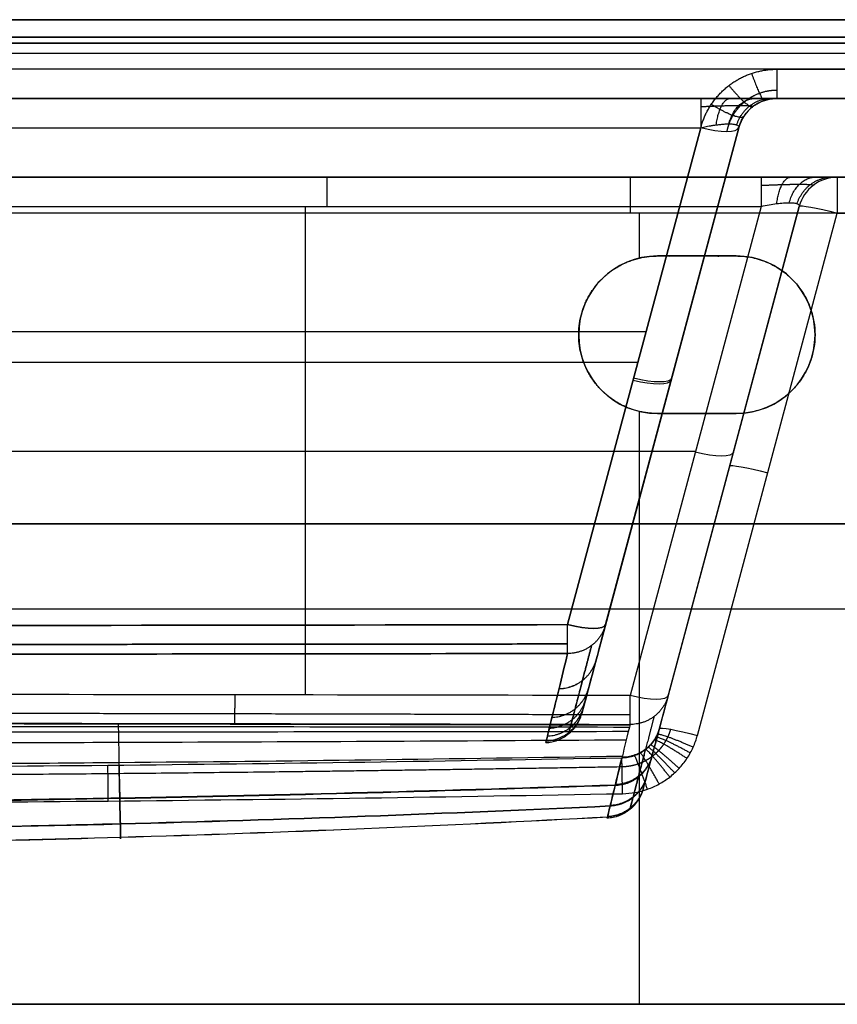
# Model space of a CAD drawing. Header units: millimetres. Extents: x -305 to 305, y -150 to 0.
# Tile 30 of 31: x 54 to 158, y -125 to 0. Entities that reach past the tile are written whole.
import ezdxf

# ---------------------------------------------------------------- set-up
doc = ezdxf.new("R2010")
doc.units = ezdxf.units.MM
doc.header["$MEASUREMENT"] = 0
doc.layers.add('Default', color=7, linetype='Continuous', true_color=0x000000)

msp = doc.modelspace()

# ---------------------------------------------------------------- linework, layer by layer
at = {"layer": 'Default'}
for p, q in [((-293.03, -4.26, -284.86), (293.03, -4.26, -284.86)), ((150.16, -10, -62), (292.48, -10, -62)), ((123.59, -76.8, 141.42), (140.5, -13.71, 158.33)), ((140.5, -13.71, -158.33), (123.59, -76.8, -141.42)), ((145.33, -13.71), (125.4, -88.08)), ((128.42, -76.8, 136.59), (145.33, -13.71, 153.5)), ((145.33, -13.71, -153.5), (128.42, -76.8, -136.59)), ((157.83, -20, -74.79), (243.42, -20, -74.79)), ((90.31, -85.73, -149.38), (90.31, -23.71, -166)), ((148.17, -23.71, -166), (131.53, -85.81, -149.36)), ((153, -23.71, -24.48), (133.29, -97.28, -24.48)), ((135.24, -90, 112.22), (153, -23.71, 106.42)), ((153, -23.71, -161.17), (136.36, -85.81, -144.53)), ((132.67, -24.56, -255.4), (132.67, -30.28, -255.9)), ((140.07, -90.86, 117.2), (157.83, -24.56, 111.4)), ((135, -30, -255.88), (135, -30, -292)), ((145, -30, -273.94), (135, -30, -273.94)), ((140, -30, -292), (140, -30, -255.88)), ((-133.56, -39.6, 151.39), (133.56, -39.6, 151.39)), ((125, -40, -292), (125, -40, -256.75)), ((155, -40, -256.75), (155, -40, -292)), ((-132.52, -43.49, -150.35), (132.52, -43.49, -150.35)), ((132.67, -49.72, -257.6), (132.67, -125, -264.19)), ((135, -50, -274.81), (145, -50, -274.81)), ((140, -50, -292), (140, -50, -257.63)), ((135.36, -50.89, -143.53), (135.36, -50.89, 143.53)), ((35.15, -54.76, -157.68), (139.85, -54.76, -157.68)), ((143.09, -60.69, -151.26), (143.09, -60.69, 109.66)), ((300, -64, -292), (-300, -64, -292)), ((-300, -64, 168), (300, -64, 168)), ((17.13, -74.78, -259.79), (247.81, -74.78, -259.79)), ((144.37, -74.78, 115.79), (247.81, -74.78, 115.79))]:
    msp.add_line(p, q, dxfattribs=at)
at = {"layer": 'Default', "extrusion": (1, -9.50207e-13, 8.11507e-13)}
msp.add_arc((-5, 155.48, 150.16), 5, 105, 180, dxfattribs=at)
at = {"layer": 'Default', "extrusion": (1, 9.19058e-14, 1.23486e-13)}
msp.add_arc((-15, -163.16, 140.5), 5, 0, 75, dxfattribs=at)
at = {"layer": 'Default'}
for centre, radius, start, end in [((150.16, -15, -153.5), 5, 90, 165), ((150.16, -15, 0.99), 5, 90, 165), ((157.83, -25, 106.42), 5, 90, 165), ((157.83, -25, -27.38), 5, 90, 165), ((157.83, -25, -161.17), 5, 90, 165), ((135, -40, -292), 10, 90, 180), ((135, -40, -273.94), 10, 90, 180), ((145, -40, -292), 10, 270, 90), ((145, -40, -273.94), 10, 270, 90), ((135, -40, -292), 10, 180, 270), ((135, -40, -274.38), 10, 180, 270)]:
    msp.add_arc(centre, radius, start, end, dxfattribs=at)
at = {"layer": 'Default', "extrusion": (0.250563, 0.935113, 0.250563)}
for centre in [(-138.92, 142.49, 62.06), (-138.92, 142.49, 27.79), (-138.92, 142.49, -5.41)]:
    msp.add_arc(centre, 5, 93.841, 180, dxfattribs=at)
at = {"layer": 'Default', "extrusion": (1, 0, 0)}
for centre, start, end in [((-25, -170.83, 93.02), 0, 75), ((-25, -250.42, 131.58), 275, 0), ((-84.51, -144.53, 131.53), 187.6561, 255)]:
    msp.add_arc(centre, 5, start, end, dxfattribs=at)
at = {"layer": 'Default', "extrusion": (1, 7.8166e-14, 4.88018e-14)}
msp.add_arc((-25, 106.42, 157.83), 5, 0, 85, dxfattribs=at)
at = {"layer": 'Default', "extrusion": (0.2579, 0.962495, -0.084207)}
for centre in [(-158.92, 107.45, 7.68), (-158.92, 107.45, -26.57), (-158.92, 107.45, -61.2)]:
    msp.add_arc(centre, 5, 0, 88.7074, dxfattribs=at)
at = {"layer": 'Default', "extrusion": (0.250563, 0.935113, -0.250563)}
for centre in [(-138.92, -142.49, 28.04), (-148.92, -151.85, 23.18), (-138.92, -142.49, -5.41), (-148.92, -151.85, -9.86)]:
    msp.add_arc(centre, 5, 180, 266.159, dxfattribs=at)
at = {"layer": 'Default'}
for points, degree in [([(-293.57, 0, -288.3), (0, 0, -288.3), (293.57, 0, -288.3)], 2), ([(300, 0, -289), (0, 0, -289), (-300, 0, -289)], 2), ([(-300, 0, 165), (0, 0, 165), (300, 0, 165)], 2), ([(293.57, 0, 164.3), (0, 0, 164.3), (-293.57, 0, 164.3)], 2), ([(293.57, -2.22, 161.4), (0, -2.22, 161.4), (-293.57, -2.22, 161.4)], 2), ([(-293.57, -2.22, -285.4), (0, -2.22, -285.4), (293.57, -2.22, -285.4)], 2), ([(-300, -3, -292), (0, -3, -292), (300, -3, -292)], 2), ([(300, -3, 168), (0, -3, 168), (-300, -3, 168)], 2), ([(292.48, -6.29, -284.31), (0, -6.29, -284.31), (-292.48, -6.29, -284.31)], 2), ([(150.16, -6.29, 160.31), (221.32, -6.29, 160.31), (292.48, -6.29, 160.31)], 2), ([(-292.48, -10, -279.48), (0, -10, -279.48), (292.48, -10, -279.48)], 2), ([(150.16, -10, 155.48), (150.16, -10, 0.99), (150.16, -10, -153.5)], 2), ([(292.48, -10, 155.48), (221.32, -10, 155.48), (150.16, -10, 155.48)], 2), ([(140.5, -10, -163.16), (0, -10, -163.16), (-140.5, -10, -163.16)], 2), ([(-140.5, -13.71, -158.33), (0, -13.71, -158.33), (140.5, -13.71, -158.33)], 2), ([(145.33, -13.71, 153.5), (145.33, -13.71), (145.33, -13.71, -153.5)], 2), ([(19.74, -20, -250.42), (131.58, -20, -250.42), (243.42, -20, -250.42)], 2), ([(148.17, -20, -170.83), (93.02, -20, -170.83), (37.87, -20, -170.83)], 2), ([(243.42, -20, 106.42), (200.62, -20, 106.42), (157.83, -20, 106.42)], 2), ([(157.83, -20, 106.42), (157.83, -20, -27.38), (157.83, -20, -161.17)], 2), ([(37.87, -23.71, -166), (93.02, -23.71, -166), (148.17, -23.71, -166)], 2), ([(153, -23.71, 106.42), (153, -23.71, -27.38), (153, -23.71, -161.17)], 2), ([(243.42, -24.56, -255.4), (131.58, -24.56, -255.4), (19.74, -24.56, -255.4)], 2), ([(157.83, -24.56, 111.4), (200.62, -24.56, 111.4), (243.42, -24.56, 111.4)], 2), ([(135, -30, -255.88), (140, -30, -255.88), (145, -30, -255.88)], 2), ([(145, -30, -292), (140, -30, -292), (135, -30, -292)], 2), ([(145, -30, -255.88), (145, -30, -273.94), (145, -30, -292)], 2), ([(145, -50, -257.63), (140, -50, -257.63), (135, -50, -257.63)], 2), ([(135, -50, -292), (140, -50, -292), (145, -50, -292)], 2), ([(135, -50, -257.63), (135, -50, -274.81), (135, -50, -292)], 2), ([(145, -50, -292), (145, -50, -274.81), (145, -50, -257.63)], 2), ([(-123.59, -76.8, 141.42), (-41.2, -76.97, 141.38), (41.2, -76.97, 141.38), (123.59, -76.8, 141.42)], 3), ([(123.59, -76.8, -141.42), (41.2, -76.97, -141.38), (-41.2, -76.97, -141.38), (-123.59, -76.8, -141.42)], 3), ([(131.53, -85.81, -149.36), (98.5, -85.73, -149.38), (65.48, -85.68, -149.39), (32.45, -85.67, -149.4)], 3), ([(300, -125, -292), (0, -125, -292), (-300, -125, -292)], 2), ([(-300, -125, 168), (0, -125, 168), (300, -125, 168)], 2), ([(252.21, -125, 120.19), (0, -125, 120.19), (-252.21, -125, 120.19)], 2), ([(13.13, -125, -264.19), (132.67, -125, -264.19), (252.21, -125, -264.19)], 2)]:
    msp.add_open_spline(points, degree=degree, dxfattribs=at)
for points, weights, degree in [([(140.5, -13.71, 158.33), (141.72, -9.16, 159.55), (145.45, -6.29, 160.31), (150.16, -6.29, 160.31)], [1, 0.862235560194, 0.862235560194, 1], 3), ([(146.94, -6.82, 160.17), (148.23, -10.37, 159.22), (148.55, -10.27, 155.34)], [0.999999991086, 0.789013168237, 1.00000000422], 2), ([(144.07, -8.36, 159.76), (146.59, -11.43, 158.94), (147.11, -11.03, 154.93)], [1, 0.776316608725, 1], 2), ([(147.37, -10, -160.37), (145.55, -10, -162.18), (143.15, -10, -163.16), (140.5, -10, -163.16)], [1, 0.953442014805, 0.953442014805, 1], 3), ([(142.46, -13.35, -158.06), (142.91, -10, -159.14), (144.24, -10, -162.43)], [1, 0.815353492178, 1], 2), ([(144.06, -13.23, -157.06), (144.92, -10, -157.92), (147.37, -10, -160.37)], [1, 0.822906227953, 1], 2), ([(145.06, -13.35, -155.46), (146.14, -10, -155.91), (149.43, -10, -157.24)], [1, 0.815353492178, 1], 2), ([(150.16, -10, -153.5), (150.16, -10, -156.15), (149.18, -10, -158.55), (147.37, -10, -160.37)], [1, 0.953442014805, 0.953442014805, 1], 3), ([(141.84, -10.74, 159.12), (145.48, -13, 158.52), (146, -12.22, 154.29)], [0.999999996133, 0.756238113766, 0.999999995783], 2), ([(157.83, -20, -161.17), (157.83, -20, -166.91), (153.91, -20, -170.83), (148.17, -20, -170.83)], [1, 0.820270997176, 0.820270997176, 1], 3), ([(151.73, -23.23, -164.73), (152.6, -20, -165.6), (155.04, -20, -168.04)], [1, 0.822906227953, 1], 2), ([(148.17, -20, -170.83), (148.17, -20, -166.99), (148.17, -23.71, -166)], [1, 0.793353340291, 1], 2), ([(150.14, -23.35, -165.73), (150.58, -20, -166.82), (151.92, -20, -170.11)], [0.999999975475, 0.815353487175, 1.00000003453], 2), ([(152.73, -23.35, -163.14), (153.82, -20, -163.58), (157.11, -20, -164.92)], [0.99999997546, 0.815353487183, 1.00000003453], 2), ([(125, -40, -256.75), (125, -34.14, -256.24), (129.14, -30, -255.88), (135, -30, -255.88)], [1, 0.804737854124, 0.804737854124, 1], 3), ([(145, -30, -255.88), (165, -30, -255.88), (165, -50, -257.63), (145, -50, -257.63)], [1, 0.333333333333, 0.333333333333, 1], 3), ([(135, -50, -257.63), (129.14, -50, -257.63), (125, -45.86, -257.26), (125, -40, -256.75)], [1, 0.804737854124, 0.804737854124, 1], 3), ([(123.6, -80.46, -137.28), (123.6, -80, -140.56), (123.59, -76.8, -141.42)], [1, 0.833234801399, 0.99999992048], 2), ([(123.6, -80.46, 137.28), (123.6, -80, 140.56), (123.59, -76.8, 141.42)], [1, 0.833234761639, 1], 2), ([(128.42, -76.8, -136.59), (127.44, -80.47, -137.14), (123.6, -80.46, -137.28)], [0.99999990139, 0.7932001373, 1], 2), ([(128.42, -76.8, 136.59), (127.44, -80.47, 137.14), (123.6, -80.46, 137.28)], [1, 0.7932001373, 0.99999990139], 2), ([(122.51, -84.92, -103.21), (126.26, -84.86, -103.08), (127.23, -81.25, -102.61)], [1, 0.79934306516, 1], 2), ([(122.51, -84.93, 103.18), (126.26, -84.86, 103.05), (127.23, -81.26, 102.58)], [1, 0.799347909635, 1], 2), ([(121.61, -88.57, -68.99), (125.3, -88.44, -68.89), (126.26, -84.88, -68.55)], [1, 0.804386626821, 1], 2), ([(121.61, -88.57, 68.91), (125.3, -88.44, 68.81), (126.25, -84.89, 68.47)], [1, 0.804395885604, 1], 2), ([(81.37, -89.36, -145.35), (81.37, -88.84, -148.55), (81.38, -85.71, -149.39)], [0.999999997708, 0.839549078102, 1.00000000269], 2), ([(131.52, -89.47, -145.2), (131.52, -89.02, -148.5), (131.53, -85.81, -149.36)], [0.999999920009, 0.832246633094, 1], 2), ([(136.36, -85.81, -144.53), (135.37, -89.49, -145.06), (131.52, -89.47, -145.2)], [0.999999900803, 0.791969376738, 0.999999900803], 2), ([(121.03, -90.95, -34.59), (124.68, -90.77, -34.53), (125.62, -87.25, -34.35)], [1, 0.807696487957, 1], 2), ([(121.03, -90.95, 34.47), (124.68, -90.78, 34.42), (125.62, -87.26, 34.24)], [1, 0.807703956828, 1], 2), ([(121.28, -89.94, 51.71), (124.94, -89.79, 51.63), (125.89, -86.25, 51.36)], [1, 0.806299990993, 1], 2), ([(131.52, -88.27, -147.83), (98.47, -88.16, -147.89), (65.22, -88.09, -147.93), (32.03, -88.06, -147.95)], [0.916123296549, 0.9190972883, 0.920967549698, 0.921696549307], 3), ([(120.83, -91.78, -0.04), (124.46, -91.59, -0.04), (125.4, -88.08, -0.04)], [1, 0.808852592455, 1], 2), ([(120.88, -91.57, -17.32), (124.51, -91.38, -17.29), (125.46, -87.87, -17.2)], [1, 0.808560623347, 1], 2), ([(31.82, -89.3, -145.44), (65.05, -89.32, -145.41), (98.29, -89.38, -145.32), (131.52, -89.47, -145.2)], [0.999999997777, 0.999999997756, 0.999999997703, 0.999999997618], 3), ([(135.24, -89.98, -112.4), (134.27, -93.59, -112.88), (130.5, -93.65, -113.01)], [0.999999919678, 0.798196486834, 1.00000003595], 2), ([(139.17, -93.09, 117.4), (134.84, -90.72, 117.19), (134.79, -91.12, 112.26)], [1, 0.711292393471, 1], 2), ([(139.53, -92.37, 117.33), (135.04, -90.36, 117.16), (134.97, -90.76, 112.25)], [1, 0.71258219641, 1], 2), ([(137.18, -95.62, 117.62), (133.78, -91.95, 117.3), (133.79, -92.4, 112.3)], [1, 0.705934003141, 1], 2), ([(137.75, -95.05, 117.57), (134.08, -91.68, 117.27), (134.08, -92.11, 112.29)], [1, 0.70728415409, 1], 2), ([(138.75, -93.79, 117.46), (134.61, -91.06, 117.22), (134.57, -91.47, 112.28)], [1, 0.709965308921, 1], 2), ([(134.28, -93.56, -80.2), (133.33, -97.12, -80.57), (129.63, -97.24, -80.68)], [0.9999998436, 0.803527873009, 1.00000007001], 2), ([(134.32, -93.42, 81.55), (133.37, -96.99, 81.92), (129.66, -97.1, 82.03)], [0.999999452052, 0.803330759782, 1.00000024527], 2), ([(130.57, -98.26, 117.85), (130.48, -93.11, 117.4), (130.48, -93.74, 112.26)], [1, 0.695055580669, 1], 2), ([(133.74, -97.69, 117.8), (132.03, -92.89, 117.38), (132.07, -93.44, 112.3)], [1, 0.699431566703, 1], 2), ([(135.22, -97.03, 117.74), (132.77, -92.6, 117.35), (132.81, -93.11, 112.31)], [1, 0.701945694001, 1], 2), ([(136.56, -96.14, 117.66), (133.46, -92.19, 117.32), (133.48, -92.66, 112.3)], [1, 0.704579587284, 1], 2), ([(65.29, -99.19, 117.93), (65.24, -93.88, 117.46), (65.24, -94.68, 112.2)], [1, 0.684557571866, 1], 2), ([(133.59, -96.16, -47.89), (132.64, -99.68, -48.12), (128.99, -99.85, -48.2)], [0.999999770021, 0.807397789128, 1.00000010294], 2), ([(133.61, -96.07, 49.26), (132.67, -99.6, 49.5), (129.01, -99.76, 49.58)], [0.999999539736, 0.807269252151, 1.00000020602], 2), ([(133.23, -97.49, 16.89), (132.29, -100.99, 16.97), (128.67, -101.19, 17)], [0.999999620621, 0.809366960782, 1.00000016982], 2), ([(133.18, -97.68, 0.67), (132.24, -101.18, 0.68), (128.62, -101.38, 0.68)], [0.999999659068, 0.809650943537, 1.00000015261], 2), ([(133.22, -97.52, -15.53), (132.28, -101.02, -15.6), (128.66, -101.21, -15.63)], [0.999999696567, 0.809410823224, 1.00000013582], 2)]:
    msp.add_rational_spline(points, weights, degree=degree, dxfattribs=at)
for points, weights, knots in [([(150.16, -8.97, 158.53), (149.41, -8.97, 158.53), (148.66, -9.1, 158.49), (147.26, -9.6, 158.32), (146.6, -9.98, 158.2), (145.46, -10.93, 157.88), (144.97, -11.5, 157.7), (144.21, -12.77, 157.28), (143.95, -13.47, 157.04), (143.8, -14.18, 156.8)], [0.896676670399, 0.896676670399, 0.895944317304, 0.893068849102, 0.890925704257, 0.885390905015, 0.881999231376, 0.874238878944, 0.869871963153, 0.865203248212], [3.141593, 3.141593, 3.141593, 3.141593, 3.468842, 3.468842, 3.796091, 3.796091, 4.12334, 4.12334, 4.45059, 4.45059, 4.45059, 4.45059]), ([(140.5, -11.03, -160.11), (141.41, -10.99, -160.18), (142.32, -10.95, -160.05), (143.98, -10.9, -159.45), (144.74, -10.89, -158.97), (145.36, -10.89, -158.36)], [0.896676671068, 0.901458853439, 0.905177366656, 0.91017612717, 0.911456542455, 0.911453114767], [5.5313059, 5.5313059, 5.5313059, 5.5313059, 5.9072456, 5.9072456, 6.2831853, 6.2831853, 6.2831853, 6.2831853]), ([(145.36, -10.89, -158.36), (145.97, -10.89, -157.74), (146.45, -10.9, -156.98), (147.05, -10.95, -155.32), (147.18, -10.99, -154.41), (147.11, -11.03, -153.5)], [0.911453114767, 0.911456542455, 0.91017612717, 0.905177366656, 0.901458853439, 0.896676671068], [0, 0, 0, 0, 0.3759397, 0.3759397, 0.7518794, 0.7518794, 0.7518794, 0.7518794]), ([(148.17, -21.03, -167.79), (149.08, -20.99, -167.85), (149.99, -20.95, -167.73), (151.66, -20.9, -167.13), (152.41, -20.89, -166.65), (153.65, -20.89, -165.41), (154.13, -20.9, -164.66), (154.73, -20.95, -162.99), (154.85, -20.99, -162.08), (154.79, -21.03, -161.17)], [0.896676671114, 0.901458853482, 0.905177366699, 0.910176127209, 0.911453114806, 0.911453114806, 0.910176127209, 0.905177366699, 0.901458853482, 0.896676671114], [2.389713, 2.389713, 2.389713, 2.389713, 2.765653, 2.765653, 3.141593, 3.141593, 3.517532, 3.517532, 3.893472, 3.893472, 3.893472, 3.893472]), ([(-123.6, -79.25, -139.9), (-82.55, -79.3, -139.93), (-41.2, -79.32, -139.94), (41.2, -79.32, -139.94), (82.55, -79.3, -139.93), (123.6, -79.25, -139.9)], [0.916617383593, 0.920083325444, 0.921836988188, 0.921836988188, 0.920083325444, 0.916617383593], [0, 0, 0, 0, 123.603043, 123.603043, 247.206086, 247.206086, 247.206086, 247.206086]), ([(123.6, -79.25, 139.9), (82.55, -79.3, 139.93), (41.2, -79.32, 139.94), (-41.2, -79.32, 139.94), (-82.55, -79.3, 139.93), (-123.6, -79.25, 139.9)], [0.916617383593, 0.920083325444, 0.921836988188, 0.921836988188, 0.920083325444, 0.916617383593], [0, 0, 0, 0, 123.603043, 123.603043, 247.206086, 247.206086, 247.206086, 247.206086]), ([(126.64, -79.44, 137.02), (126.24, -80.99, 125.7), (125.84, -82.51, 114.35), (125.13, -85.25, 91.59), (124.81, -86.48, 80.19), (124.41, -88, 63.03), (124.29, -88.46, 57.31), (124.09, -89.25, 45.85), (124, -89.58, 40.12), (123.79, -90.39, 22.92), (123.71, -90.67, 11.44), (123.72, -90.67, -5.78), (123.73, -90.6, -11.53), (123.81, -90.33, -23.02), (123.86, -90.12, -28.76), (124.07, -89.31, -45.97), (124.28, -88.5, -57.42), (124.81, -86.47, -80.24), (125.13, -85.24, -91.63), (125.84, -82.5, -114.36), (126.24, -80.99, -125.71), (126.64, -79.44, -137.02)], [0.896600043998, 0.897673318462, 0.898720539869, 0.900627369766, 0.901486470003, 0.902553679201, 0.902872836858, 0.903427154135, 0.90366235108, 0.904231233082, 0.904426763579, 0.904426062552, 0.904377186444, 0.904183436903, 0.904038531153, 0.90346766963, 0.90290424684, 0.901482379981, 0.900624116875, 0.898718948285, 0.897672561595, 0.896600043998], [0, 0, 0, 0, 34.475683, 34.475683, 68.951366, 68.951366, 86.189208, 86.189208, 103.427049, 103.427049, 137.902732, 137.902732, 155.140574, 155.140574, 172.378415, 172.378415, 206.854099, 206.854099, 241.329782, 241.329782, 275.805465, 275.805465, 275.805465, 275.805465]), ([(134.57, -88.46, -144.95), (134.2, -89.89, -134.26), (133.84, -91.29, -123.53), (133.16, -93.91, -102.05), (132.84, -95.12, -91.29), (132.3, -97.21, -69.72), (132.07, -98.09, -58.9), (131.72, -99.42, -37.27), (131.6, -99.88, -26.43), (131.51, -100.22, -10.17), (131.5, -100.27, -4.75), (131.5, -100.26, 6.1), (131.52, -100.2, 11.53), (131.61, -99.83, 27.81), (131.74, -99.35, 38.65), (132.1, -97.98, 60.28), (132.33, -97.09, 71.08), (132.86, -95.03, 92.03), (133.16, -93.89, 102.18), (133.48, -92.66, 112.3)], [0.895984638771, 0.897058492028, 0.898116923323, 0.900079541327, 0.900983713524, 0.902544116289, 0.903200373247, 0.904197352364, 0.904538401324, 0.904788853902, 0.904829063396, 0.904821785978, 0.904774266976, 0.904501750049, 0.904146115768, 0.903123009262, 0.902455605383, 0.900919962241, 0.900065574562, 0.899141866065], [0, 0, 0, 0, 32.573314, 32.573314, 65.146627, 65.146627, 97.719941, 97.719941, 130.293255, 130.293255, 146.579911, 146.579911, 162.866568, 162.866568, 195.439882, 195.439882, 228.013195, 228.013195, 258.733457, 258.733457, 258.733457, 258.733457]), ([(130.51, -94.82, 116.02), (131.2, -94.81, 116.02), (131.88, -94.69, 116.02), (132.87, -94.35, 116), (133.19, -94.21, 115.99), (133.8, -93.89, 115.97), (134.1, -93.7, 115.96), (134.51, -93.38, 115.94), (134.65, -93.27, 115.93), (134.91, -93.04, 115.92), (135.03, -92.92, 115.91), (135.39, -92.54, 115.88), (135.61, -92.27, 115.86), (135.91, -91.83, 115.83), (136, -91.68, 115.82), (136.17, -91.38, 115.8), (136.25, -91.22, 115.79), (136.47, -90.75, 115.75), (136.59, -90.42, 115.73), (136.69, -90.09, 115.7)], [0.847527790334, 0.848172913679, 0.848901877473, 0.850122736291, 0.850543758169, 0.851401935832, 0.851840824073, 0.852514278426, 0.852741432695, 0.853192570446, 0.853417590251, 0.854091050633, 0.854537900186, 0.855205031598, 0.855427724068, 0.855864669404, 0.85607960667, 0.856714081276, 0.857123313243, 0.85751880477], [0, 0, 0, 0, 3.240041, 3.240041, 4.860062, 4.860062, 6.480082, 6.480082, 7.290093, 7.290093, 8.100103, 8.100103, 9.720124, 9.720124, 10.530134, 10.530134, 11.340144, 11.340144, 12.960165, 12.960165, 12.960165, 12.960165]), ([(-130.51, -94.82, 116.02), (-108.7, -95.2, 116.03), (-86.98, -95.49, 116.03), (-43.47, -95.9, 116.05), (-21.75, -96, 116.05), (21.75, -96, 116.05), (43.47, -95.9, 116.05), (86.97, -95.49, 116.03), (108.7, -95.2, 116.03), (130.51, -94.82, 116.02)], [0.847527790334, 0.845251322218, 0.843474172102, 0.841083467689, 0.840471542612, 0.840471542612, 0.841083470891, 0.843474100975, 0.845251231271, 0.847527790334], [0, 0, 0, 0, 65.290739, 65.290739, 130.581477, 130.581477, 195.872216, 195.872216, 261.162955, 261.162955, 261.162955, 261.162955])]:
    msp.add_rational_spline(points, weights, degree=3, knots=knots, dxfattribs=at)
for points, knots in [([(145.33, -13.71, 153.5), (145.38, -13.53, 153.59), (145.43, -13.35, 153.69), (145.57, -12.99, 153.88), (145.66, -12.81, 153.98), (145.85, -12.46, 154.17), (145.95, -12.28, 154.26), (146.2, -11.94, 154.45), (146.34, -11.76, 154.54), (146.58, -11.51, 154.68), (146.66, -11.42, 154.72), (146.84, -11.25, 154.81), (146.94, -11.17, 154.86), (147.15, -11, 154.95), (147.26, -10.92, 154.99), (147.5, -10.76, 155.07), (147.63, -10.69, 155.12), (147.9, -10.53, 155.2), (148.05, -10.46, 155.24), (148.38, -10.32, 155.31), (148.56, -10.26, 155.35), (148.86, -10.17, 155.39), (148.96, -10.14, 155.41), (149.18, -10.1, 155.43), (149.29, -10.07, 155.44), (149.65, -10.02, 155.47), (149.9, -10, 155.48), (150.16, -10, 155.48)], [1.832596, 1.832596, 1.832596, 1.832596, 1.996134, 1.996134, 2.159678, 2.159678, 2.323223, 2.323223, 2.48675, 2.48675, 2.568521, 2.568521, 2.650292, 2.650292, 2.732078, 2.732078, 2.813864, 2.813864, 2.895695, 2.895695, 2.977526, 2.977526, 3.018542, 3.018542, 3.059559, 3.059559, 3.141593, 3.141593, 3.141593, 3.141593]), ([(140.5, -13.71, -158.33), (140.61, -13.68, -158.33), (140.72, -13.66, -158.34), (140.95, -13.61, -158.34), (141.07, -13.59, -158.33), (141.31, -13.54, -158.32), (141.43, -13.52, -158.3), (141.69, -13.47, -158.26), (141.83, -13.45, -158.24), (142.11, -13.4, -158.17), (142.26, -13.38, -158.13), (142.49, -13.35, -158.05), (142.57, -13.34, -158.02), (142.73, -13.32, -157.96), (142.81, -13.31, -157.92), (142.99, -13.29, -157.84), (143.08, -13.28, -157.79), (143.26, -13.26, -157.69), (143.36, -13.26, -157.63), (143.55, -13.24, -157.49), (143.66, -13.24, -157.42), (143.86, -13.23, -157.25), (143.96, -13.23, -157.16), (144.06, -13.23, -157.06)], [-0.7518794, -0.7518794, -0.7518794, -0.7518794, -0.6578607, -0.6578607, -0.5638379, -0.5638379, -0.4698115, -0.4698115, -0.3758195, -0.3758195, -0.2818202, -0.2818202, -0.234811, -0.234811, -0.1878018, -0.1878018, -0.1408072, -0.1408072, -0.0938126, -0.0938126, -0.0469063, -0.0469063, 0, 0, 0, 0]), ([(144.06, -13.23, -157.06), (144.16, -13.23, -156.96), (144.25, -13.23, -156.86), (144.42, -13.24, -156.66), (144.49, -13.24, -156.55), (144.63, -13.26, -156.36), (144.69, -13.26, -156.26), (144.79, -13.28, -156.08), (144.84, -13.29, -155.99), (144.92, -13.31, -155.81), (144.96, -13.32, -155.73), (145.02, -13.34, -155.57), (145.05, -13.35, -155.49), (145.13, -13.38, -155.26), (145.17, -13.4, -155.11), (145.24, -13.45, -154.83), (145.26, -13.47, -154.69), (145.3, -13.52, -154.43), (145.32, -13.54, -154.31), (145.33, -13.59, -154.07), (145.34, -13.61, -153.95), (145.34, -13.66, -153.72), (145.33, -13.68, -153.61), (145.33, -13.71, -153.5)], [-6.2831853, -6.2831853, -6.2831853, -6.2831853, -6.2362759, -6.2362759, -6.1893665, -6.1893665, -6.1423746, -6.1423746, -6.0953827, -6.0953827, -6.0483753, -6.0483753, -6.001368, -6.001368, -5.9073669, -5.9073669, -5.8133751, -5.8133751, -5.7193549, -5.7193549, -5.62533, -5.62533, -5.5313059, -5.5313059, -5.5313059, -5.5313059]), ([(148.17, -23.71, -166), (148.52, -23.63, -166.02), (148.85, -23.56, -166.01), (149.51, -23.44, -165.92), (149.83, -23.39, -165.84), (150.44, -23.31, -165.63), (150.73, -23.28, -165.49), (151.26, -23.24, -165.15), (151.51, -23.23, -164.95), (151.95, -23.23, -164.51), (152.15, -23.24, -164.26), (152.49, -23.28, -163.73), (152.63, -23.31, -163.44), (152.84, -23.39, -162.83), (152.92, -23.44, -162.51), (153.01, -23.56, -161.85), (153.02, -23.63, -161.52), (153, -23.71, -161.17)], [2.389713, 2.389713, 2.389713, 2.389713, 2.577683, 2.577683, 2.765653, 2.765653, 2.953623, 2.953623, 3.141593, 3.141593, 3.329563, 3.329563, 3.517532, 3.517532, 3.705502, 3.705502, 3.893472, 3.893472, 3.893472, 3.893472]), ([(128.42, -76.8, -136.59), (128, -78.36, -125.27), (127.6, -79.88, -113.95), (126.86, -82.63, -91.27), (126.53, -83.86, -79.92), (125.98, -85.9, -57.17), (125.77, -86.71, -45.77), (125.55, -87.53, -28.64), (125.49, -87.73, -22.92), (125.42, -88.01, -11.48), (125.4, -88.08, -5.76), (125.4, -88.08, 11.39), (125.47, -87.8, 22.82), (125.69, -86.99, 39.95), (125.78, -86.65, 45.66), (125.99, -85.86, 57.07), (126.12, -85.4, 62.77), (126.53, -83.87, 79.87), (126.86, -82.63, 91.23), (127.6, -79.88, 113.93), (128, -78.36, 125.27), (128.42, -76.8, 136.59)], [0, 0, 0, 0, 0.0342703, 0.0342703, 0.0685406, 0.0685406, 0.1028108, 0.1028108, 0.119946, 0.119946, 0.1370811, 0.1370811, 0.1713514, 0.1713514, 0.1884865, 0.1884865, 0.2056217, 0.2056217, 0.2398919, 0.2398919, 0.2741622, 0.2741622, 0.2741622, 0.2741622]), ([(-123.6, -80.46, -137.28), (-82.4, -80.53, -137.38), (-41.2, -80.56, -137.43), (41.2, -80.56, -137.43), (82.4, -80.53, -137.38), (123.6, -80.46, -137.28)], [-0.2472062, -0.2472062, -0.2472062, -0.2472062, -0.1236031, -0.1236031, 0, 0, 0, 0]), ([(123.6, -80.46, 137.28), (82.4, -80.53, 137.38), (41.2, -80.56, 137.43), (-41.2, -80.56, 137.43), (-82.4, -80.53, 137.38), (-123.6, -80.46, 137.28)], [-0.2472062, -0.2472062, -0.2472062, -0.2472062, -0.1236031, -0.1236031, 0, 0, 0, 0]), ([(123.6, -80.46, -137.28), (123.22, -82.02, -125.94), (122.85, -83.54, -114.59), (122.17, -86.3, -91.83), (121.87, -87.54, -80.42), (121.36, -89.59, -57.55), (121.17, -90.4, -46.08), (120.96, -91.22, -28.84), (120.91, -91.43, -23.08), (120.85, -91.71, -11.56), (120.83, -91.78, -5.8), (120.83, -91.78, 11.47), (120.9, -91.5, 22.98), (121.1, -90.68, 40.22), (121.18, -90.34, 45.96), (121.37, -89.55, 57.45), (121.49, -89.09, 63.19), (121.86, -87.55, 80.37), (122.17, -86.31, 91.79), (122.84, -83.54, 114.57), (123.22, -82.02, 125.94), (123.6, -80.46, 137.28)], [-0.2758918, -0.2758918, -0.2758918, -0.2758918, -0.2414053, -0.2414053, -0.2069188, -0.2069188, -0.1724324, -0.1724324, -0.1551891, -0.1551891, -0.1379459, -0.1379459, -0.1034594, -0.1034594, -0.0862162, -0.0862162, -0.0689729, -0.0689729, -0.0344865, -0.0344865, 0, 0, 0, 0]), ([(136.36, -85.81, -144.53), (135.98, -87.24, -133.89), (135.6, -88.65, -123.25), (134.9, -91.26, -101.94), (134.57, -92.47, -91.27), (134.01, -94.57, -69.89), (133.78, -95.45, -59.18), (133.42, -96.8, -37.75), (133.29, -97.27, -27.03), (133.2, -97.62, -10.93), (133.18, -97.68, -5.57), (133.18, -97.68, 5.17), (133.19, -97.62, 10.55), (133.29, -97.28, 26.66), (133.41, -96.82, 37.39), (133.77, -95.48, 58.82), (134.01, -94.6, 69.51), (134.56, -92.51, 90.89), (134.89, -91.31, 101.56), (135.24, -90, 112.22)], [-0.2578728, -0.2578728, -0.2578728, -0.2578728, -0.2256387, -0.2256387, -0.1934046, -0.1934046, -0.1611705, -0.1611705, -0.1289364, -0.1289364, -0.1128193, -0.1128193, -0.0967023, -0.0967023, -0.0644682, -0.0644682, -0.0322341, -0.0322341, 0, 0, 0, 0]), ([(31.78, -89.71, -143.1), (43.37, -89.71, -143.08), (54.96, -89.72, -143.05), (66.56, -89.73, -143.01), (88.18, -89.75, -142.94), (109.81, -89.77, -142.83), (131.44, -89.8, -142.69)], [31.779697, 31.779697, 31.779697, 31.779697, 66.560316, 66.560316, 66.560316, 131.443931, 131.443931, 131.443931, 131.443931]), ([(31.81, -89.35, -145.12), (43.39, -89.36, -145.1), (54.97, -89.37, -145.07), (66.55, -89.39, -145.03), (88.2, -89.43, -144.96), (109.85, -89.47, -144.85), (131.5, -89.53, -144.71)], [31.815795, 31.815795, 31.815795, 31.815795, 66.560316, 66.560316, 66.560316, 131.52304, 131.52304, 131.52304, 131.52304]), ([(66.55, -89.33, -145.39), (66.55, -89.35, -145.27), (66.55, -89.37, -145.15), (66.55, -89.39, -145.03), (66.55, -89.51, -144.36), (66.56, -89.62, -143.68), (66.56, -89.73, -143.01), (66.56, -89.96, -141.66), (66.57, -90.18, -140.32), (66.57, -90.4, -138.97), (66.58, -90.85, -136.27), (66.59, -91.29, -133.57), (66.6, -91.73, -130.88), (66.62, -92.61, -125.48), (66.63, -93.47, -120.07), (66.65, -94.29, -114.66), (66.69, -95.95, -103.83), (66.72, -97.47, -92.97), (66.75, -98.78, -82.1), (66.77, -100.1, -71.23), (66.8, -101.21, -60.33), (66.82, -102.05, -49.42), (66.83, -102.9, -38.52), (66.85, -103.48, -27.6), (66.85, -103.77, -16.67), (66.86, -104.07, -5.75), (66.86, -104.07, 5.18), (66.85, -103.79, 16.1), (66.85, -103.51, 27.03), (66.83, -102.93, 37.95), (66.82, -102.1, 48.85), (66.8, -101.26, 59.76), (66.77, -100.16, 70.66), (66.75, -98.85, 81.53), (66.72, -97.62, 91.77), (66.69, -96.2, 102), (66.66, -94.67, 112.2)], [-143.735477, -143.735477, -143.735477, -143.735477, -143.378915, -143.378915, -143.378915, -141.363448, -141.363448, -141.363448, -137.332515, -137.332515, -137.332515, -129.270647, -129.270647, -129.270647, -113.146912, -113.146912, -113.146912, -80.899442, -80.899442, -80.899442, -48.651972, -48.651972, -48.651972, -16.404502, -16.404502, -16.404502, 15.842968, 15.842968, 15.842968, 48.090438, 48.090438, 48.090438, 80.337908, 80.337908, 80.337908, 110.710674, 110.710674, 110.710674, 110.710674]), ([(131.52, -89.47, -145.2), (131.17, -90.9, -134.57), (130.83, -92.31, -123.93), (130.19, -94.92, -102.61), (129.9, -96.14, -91.92), (129.39, -98.23, -70.49), (129.17, -99.12, -59.75), (128.84, -100.48, -38.23), (128.73, -100.95, -27.47), (128.64, -101.31, -11.3), (128.62, -101.37, -5.91), (128.62, -101.38, 4.88), (128.63, -101.33, 10.27), (128.69, -101.1, 21.06), (128.73, -100.93, 26.46), (128.84, -100.48, 37.23), (128.91, -100.2, 42.61), (129.15, -99.2, 58.74), (129.37, -98.32, 69.47), (129.87, -96.25, 90.9), (130.16, -95.04, 101.6), (130.48, -93.74, 112.26)], [0, 0, 0, 0, 0.0323093, 0.0323093, 0.0646186, 0.0646186, 0.0969279, 0.0969279, 0.1292372, 0.1292372, 0.1453918, 0.1453918, 0.1615465, 0.1615465, 0.1777011, 0.1777011, 0.1938558, 0.1938558, 0.2261651, 0.2261651, 0.2584744, 0.2584744, 0.2584744, 0.2584744]), ([(31.71, -90.42, -139.05), (43.33, -90.41, -139.04), (54.95, -90.41, -139.01), (66.57, -90.4, -138.97), (88.15, -90.39, -138.9), (109.73, -90.37, -138.79), (131.31, -90.34, -138.65)], [31.70768, 31.70768, 31.70768, 31.70768, 66.560316, 66.560316, 66.560316, 131.286198, 131.286198, 131.286198, 131.286198]), ([(135.24, -90, 112.22), (135.17, -90.24, 112.23), (135.09, -90.49, 112.24), (134.87, -90.97, 112.26), (134.75, -91.21, 112.27), (134.45, -91.67, 112.28), (134.28, -91.89, 112.29), (133.91, -92.3, 112.3), (133.7, -92.49, 112.3), (133.26, -92.83, 112.31), (133.03, -92.99, 112.31), (132.54, -93.26, 112.3), (132.28, -93.37, 112.3), (131.77, -93.55, 112.29), (131.51, -93.62, 112.29), (130.99, -93.71, 112.28), (130.73, -93.73, 112.27), (130.48, -93.74, 112.26)], [-0.006452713, -0.006452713, -0.006452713, -0.006452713, -0.005646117, -0.005646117, -0.00483951, -0.00483951, -0.004032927, -0.004032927, -0.003226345, -0.003226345, -0.002419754, -0.002419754, -0.001613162, -0.001613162, -0.000806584, -0.000806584, 0, 0, 0, 0]), ([(135.24, -90, 112.22), (135.17, -90.26, 112.23), (135.08, -90.52, 112.24), (134.91, -90.88, 112.26), (134.85, -91.01, 112.26), (134.72, -91.24, 112.27), (134.65, -91.36, 112.27), (134.43, -91.7, 112.28), (134.26, -91.91, 112.29), (133.99, -92.21, 112.3), (133.89, -92.3, 112.3), (133.69, -92.49, 112.3), (133.59, -92.58, 112.3), (133.27, -92.83, 112.31), (133.04, -92.98, 112.31), (132.57, -93.24, 112.3), (132.32, -93.35, 112.3), (131.55, -93.63, 112.29), (131.03, -93.73, 112.28), (130.48, -93.74, 112.26)], [-0.006452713, -0.006452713, -0.006452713, -0.006452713, -0.005646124, -0.005646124, -0.00524283, -0.00524283, -0.004839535, -0.004839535, -0.004032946, -0.004032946, -0.003629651, -0.003629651, -0.003226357, -0.003226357, -0.002419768, -0.002419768, -0.001613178, -0.001613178, 0, 0, 0, 0]), ([(130.57, -98.26, 117.85), (131.66, -98.24, 117.85), (132.72, -98.05, 117.83), (134.25, -97.51, 117.78), (134.75, -97.29, 117.76), (135.69, -96.77, 117.72), (136.14, -96.48, 117.69), (136.78, -95.98, 117.65), (136.98, -95.8, 117.63), (137.38, -95.44, 117.6), (137.57, -95.25, 117.58), (138.12, -94.66, 117.53), (138.45, -94.24, 117.5), (138.9, -93.56, 117.44), (139.04, -93.33, 117.42), (139.3, -92.86, 117.37), (139.42, -92.62, 117.35), (139.75, -91.88, 117.29), (139.93, -91.38, 117.25), (140.07, -90.86, 117.2)], [-0.0129262, -0.0129262, -0.0129262, -0.0129262, -0.00969465, -0.00969465, -0.00807887, -0.00807887, -0.0064631, -0.0064631, -0.00565521, -0.00565521, -0.00484732, -0.00484732, -0.00323155, -0.00323155, -0.00242366, -0.00242366, -0.00161577, -0.00161577, 0, 0, 0, 0]), ([(31.58, -91.82, -130.96), (43.26, -91.8, -130.94), (54.93, -91.77, -130.91), (66.6, -91.73, -130.88), (88.08, -91.66, -130.8), (109.56, -91.55, -130.7), (131.05, -91.41, -130.57)], [31.565216, 31.565216, 31.565216, 31.565216, 66.560316, 66.560316, 66.560316, 130.974275, 130.974275, 130.974275, 130.974275]), ([(130.48, -93.74, 112.26), (108.73, -94.14, 112.24), (86.99, -94.47, 112.21), (43.49, -94.9, 112.19), (21.75, -95.01, 112.18), (-21.75, -95.01, 112.18), (-43.49, -94.9, 112.19), (-86.99, -94.47, 112.21), (-108.73, -94.14, 112.24), (-130.48, -93.74, 112.26)], [0, 0, 0, 0, 0.0652425, 0.0652425, 0.1304849, 0.1304849, 0.1957274, 0.1957274, 0.2609699, 0.2609699, 0.2609699, 0.2609699]), ([(31.33, -94.52, -114.74), (43.11, -94.47, -114.72), (54.88, -94.4, -114.69), (66.65, -94.29, -114.66), (87.95, -94.11, -114.59), (109.25, -93.83, -114.49), (130.54, -93.48, -114.37)], [31.290343, 31.290343, 31.290343, 31.290343, 66.560316, 66.560316, 66.560316, 130.372213, 130.372213, 130.372213, 130.372213]), ([(-129.64, -97.18, 81.3), (-108.68, -97.9, 81.4), (-87.72, -98.47, 81.48), (-66.75, -98.85, 81.53), (-44.5, -99.27, 81.59), (-22.25, -99.48, 81.62), (0, -99.48, 81.62), (22.25, -99.48, 81.62), (44.5, -99.27, 81.59), (66.75, -98.85, 81.53), (87.72, -98.47, 81.48), (108.68, -97.9, 81.4), (129.64, -97.18, 81.3)], [-129.297247, -129.297247, -129.297247, -129.297247, -66.560316, -66.560316, -66.560316, 0, 0, 0, 66.560316, 66.560316, 66.560316, 129.297247, 129.297247, 129.297247, 129.297247]), ([(30.89, -99.27, -82.17), (42.85, -99.17, -82.15), (54.8, -99, -82.13), (66.75, -98.78, -82.1), (87.72, -98.4, -82.05), (108.69, -97.84, -81.97), (129.66, -97.12, -81.87)], [30.807906, 30.807906, 30.807906, 30.807906, 66.560316, 66.560316, 66.560316, 129.313438, 129.313438, 129.313438, 129.313438]), ([(-130.57, -98.26, 117.85), (-108.81, -98.66, 117.88), (-87.05, -98.98, 117.91), (-43.53, -99.4, 117.95), (-21.76, -99.51, 117.96), (21.76, -99.51, 117.96), (43.53, -99.4, 117.95), (87.05, -98.98, 117.91), (108.81, -98.66, 117.88), (130.57, -98.26, 117.85)], [0, 0, 0, 0, 0.065291, 0.065291, 0.1305819, 0.1305819, 0.1958729, 0.1958729, 0.2611638, 0.2611638, 0.2611638, 0.2611638]), ([(-129, -99.82, 48.71), (-108.28, -100.8, 48.77), (-87.55, -101.57, 48.82), (-66.82, -102.1, 48.85), (-44.55, -102.66, 48.89), (-22.27, -102.96, 48.91), (0, -102.96, 48.91), (22.27, -102.96, 48.91), (44.55, -102.66, 48.89), (66.82, -102.1, 48.85), (87.55, -101.57, 48.82), (108.28, -100.8, 48.77), (129, -99.82, 48.71)], [-128.529535, -128.529535, -128.529535, -128.529535, -66.560316, -66.560316, -66.560316, 0, 0, 0, 66.560316, 66.560316, 66.560316, 128.529535, 128.529535, 128.529535, 128.529535]), ([(30.57, -102.73, -49.47), (42.66, -102.59, -49.46), (54.74, -102.36, -49.44), (66.82, -102.05, -49.42), (87.55, -101.52, -49.39), (108.28, -100.76, -49.34), (129.01, -99.78, -49.28)], [30.456319, 30.456319, 30.456319, 30.456319, 66.560316, 66.560316, 66.560316, 128.53995, 128.53995, 128.53995, 128.53995]), ([(40.25, -104.4, -16.69), (49.12, -104.24, -16.68), (57.99, -104.03, -16.68), (66.85, -103.77, -16.67), (87.46, -103.17, -16.66), (108.07, -102.3, -16.64), (128.67, -101.19, -16.62)], [40.073121, 40.073121, 40.073121, 40.073121, 66.560316, 66.560316, 66.560316, 128.130974, 128.130974, 128.130974, 128.130974]), ([(40.49, -104.41, 16.11), (49.28, -104.25, 16.11), (58.06, -104.05, 16.11), (66.85, -103.79, 16.1), (87.46, -103.19, 16.09), (108.07, -102.31, 16.07), (128.66, -101.21, 16.05)], [40.308039, 40.308039, 40.308039, 40.308039, 66.560316, 66.560316, 66.560316, 128.127383, 128.127383, 128.127383, 128.127383])]:
    msp.add_open_spline(points, degree=3, knots=knots, dxfattribs=at)

doc.saveas('drawing.dxf')
